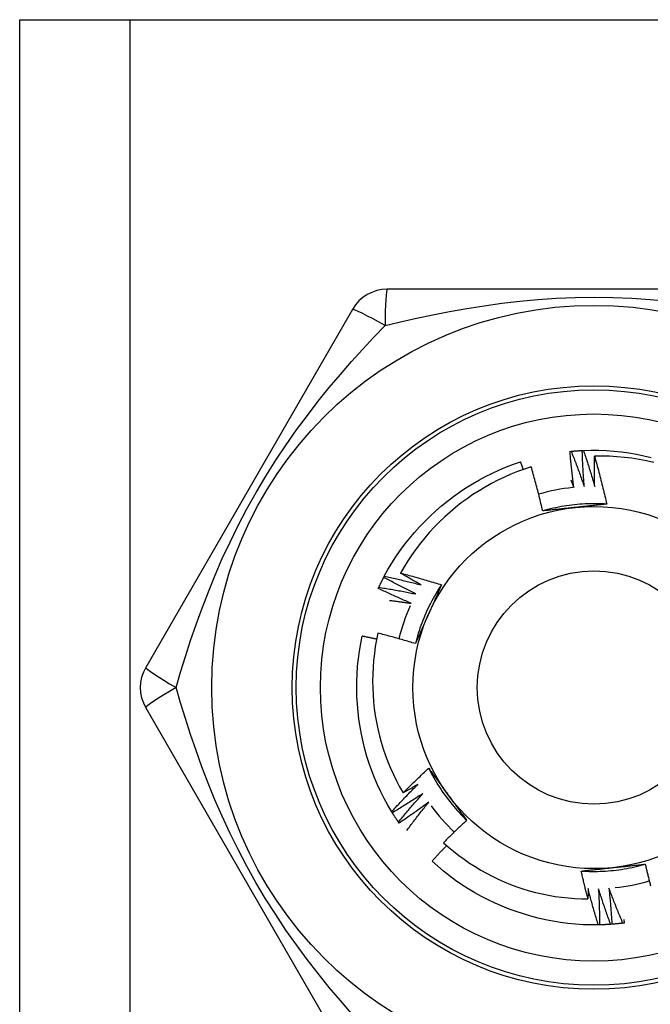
# Model space of a CAD drawing. Header units: inches. Extents: x 2 to 121, y 2 to 79.
# Tile 54 of 97: x 33.518 to 33.901, y 54.401 to 54.999. Entities that reach past the tile are written whole.
import ezdxf

# ---------------------------------------------------------------- set-up
doc = ezdxf.new("R2010")
doc.units = ezdxf.units.IN
doc.header["$LTSCALE"] = 7.278232
doc.header["$MEASUREMENT"] = 0
doc.layers.add('Visible Edges(ANSI)', color=7, linetype='Continuous', lineweight=25)
doc.layers.add('Visible Tangent Edges(ANSI)', color=7, linetype='Continuous', lineweight=25)

msp = doc.modelspace()

# ---------------------------------------------------------------- linework, layer by layer
at = {"layer": 'Visible Edges(ANSI)'}
for p, q in [((33.51775, 54.99882), (33.58455, 54.99882)), ((33.51775, 28.54625), (33.51775, 54.99882)), ((33.58455, 54.99882), (34.14814, 54.99882)), ((33.99183, 54.8352), (33.74086, 54.8352)), ((33.71971, 54.82299), (33.59423, 54.60565)), ((33.85177, 54.73678), (33.85251, 54.73685)), ((33.85922, 54.73734), (33.85997, 54.73738)), ((33.73873, 54.66033), (33.73908, 54.66099)), ((33.73543, 54.65361), (33.73575, 54.65429)), ((33.59423, 54.58122), (33.71971, 54.36388)), ((33.74395, 54.51742), (33.74356, 54.51806)), ((33.74806, 54.51117), (33.74763, 54.51179)), ((33.8844, 54.45271), (33.88465, 54.45052)), ((33.86973, 54.44939), (33.86898, 54.44938)), ((33.8772, 54.44976), (33.87646, 54.44971)), ((33.88465, 54.45052), (33.8839, 54.45043))]:
    msp.add_line(p, q, dxfattribs=at)
at = {"layer": 'Visible Edges(ANSI)', "flags": 128}
for points in [[(33.85412, 54.71493), (33.85401, 54.71584), (33.85389, 54.71674), (33.85377, 54.71765), (33.85366, 54.71856), (33.85355, 54.71947), (33.85344, 54.72038), (33.85333, 54.72129), (33.85322, 54.7222), (33.85312, 54.7231), (33.85302, 54.72401), (33.85291, 54.72492), (33.85282, 54.72584), (33.85272, 54.72675), (33.85262, 54.72766), (33.85253, 54.72857), (33.85244, 54.72948), (33.85235, 54.73039), (33.85226, 54.7313), (33.85217, 54.73221), (33.85209, 54.73313), (33.852, 54.73404), (33.85192, 54.73495), (33.85184, 54.73586), (33.85177, 54.73678)], [(33.85251, 54.73685), (33.85279, 54.73688), (33.85307, 54.7369), (33.85335, 54.73693), (33.85363, 54.73695), (33.85391, 54.73698), (33.85419, 54.737), (33.85447, 54.73703), (33.85475, 54.73705), (33.85503, 54.73707), (33.85531, 54.73709), (33.85558, 54.73711), (33.85586, 54.73713), (33.85614, 54.73715), (33.85642, 54.73717), (33.8567, 54.73719), (33.85698, 54.73721), (33.85726, 54.73723), (33.85754, 54.73724), (33.85782, 54.73726), (33.8581, 54.73728), (33.85838, 54.73729), (33.85866, 54.73731), (33.85894, 54.73732), (33.85922, 54.73733)], [(33.85251, 54.73685), (33.85286, 54.73597), (33.85321, 54.73508), (33.85356, 54.73419), (33.8539, 54.7333), (33.85424, 54.73242), (33.85459, 54.73153), (33.85493, 54.73064), (33.85526, 54.72974), (33.8556, 54.72885), (33.85594, 54.72796), (33.85627, 54.72707), (33.8566, 54.72617), (33.85693, 54.72528), (33.85726, 54.72439), (33.85759, 54.72349), (33.85791, 54.72259), (33.85823, 54.7217), (33.85855, 54.7208), (33.85887, 54.7199), (33.85919, 54.719), (33.85951, 54.7181), (33.85982, 54.7172), (33.86014, 54.7163), (33.86045, 54.7154)], [(33.86045, 54.7154), (33.86037, 54.71631), (33.8603, 54.71722), (33.86024, 54.71814), (33.86017, 54.71905), (33.86011, 54.71996), (33.86004, 54.72088), (33.85998, 54.72179), (33.85992, 54.7227), (33.85987, 54.72362), (33.85981, 54.72453), (33.85976, 54.72544), (33.85971, 54.72636), (33.85966, 54.72727), (33.85961, 54.72819), (33.85956, 54.7291), (33.85952, 54.73002), (33.85947, 54.73093), (33.85943, 54.73185), (33.85939, 54.73276), (33.85936, 54.73368), (33.85932, 54.73459), (33.85929, 54.73551), (33.85926, 54.73643), (33.85922, 54.73734)], [(33.85997, 54.73738), (33.86459, 54.7375), (33.8692, 54.73748), (33.87381, 54.7373), (33.87841, 54.73697), (33.88299, 54.7365), (33.88756, 54.73587), (33.89211, 54.73511), (33.89663, 54.73419), (33.90112, 54.73314)], [(33.85997, 54.73738), (33.86028, 54.73647), (33.86058, 54.73557), (33.86088, 54.73467), (33.86118, 54.73376), (33.86147, 54.73286), (33.86177, 54.73195), (33.86206, 54.73104), (33.86235, 54.73014), (33.86264, 54.72923), (33.86293, 54.72832), (33.86322, 54.72741), (33.8635, 54.7265), (33.86379, 54.72559), (33.86407, 54.72468), (33.86435, 54.72377), (33.86463, 54.72286), (33.8649, 54.72194), (33.86518, 54.72103), (33.86545, 54.72012), (33.86572, 54.7192), (33.86599, 54.71829), (33.86626, 54.71737), (33.86652, 54.71646), (33.86678, 54.71554)], [(33.86678, 54.71554), (33.86676, 54.7163), (33.86675, 54.71707), (33.86673, 54.71783), (33.86671, 54.71859), (33.8667, 54.71936), (33.86668, 54.72012), (33.86667, 54.72088), (33.86666, 54.72165), (33.86665, 54.72241), (33.86664, 54.72317), (33.86663, 54.72394), (33.86662, 54.7247), (33.86662, 54.72546), (33.86662, 54.72623), (33.86661, 54.72699), (33.86661, 54.72775), (33.86661, 54.72852), (33.86661, 54.72928), (33.86661, 54.73005), (33.86662, 54.73081), (33.86662, 54.73157), (33.86663, 54.73234), (33.86664, 54.7331), (33.86665, 54.73386)], [(33.90267, 54.73012), (33.89825, 54.73109), (33.89379, 54.73192), (33.88931, 54.73261), (33.8848, 54.73315), (33.88028, 54.73355), (33.87574, 54.7338), (33.8712, 54.73391), (33.86665, 54.73386)], [(33.86665, 54.73386), (33.86699, 54.73266), (33.86733, 54.73146), (33.86767, 54.73026), (33.86801, 54.72905), (33.86834, 54.72785), (33.86867, 54.72664), (33.869, 54.72543), (33.86932, 54.72422), (33.86964, 54.72302), (33.86996, 54.72181), (33.87028, 54.7206), (33.87059, 54.71938), (33.8709, 54.71817), (33.8712, 54.71696), (33.8715, 54.71574), (33.8718, 54.71453), (33.8721, 54.71331), (33.87239, 54.7121), (33.87268, 54.71088), (33.87297, 54.70966), (33.87325, 54.70844), (33.87353, 54.70722), (33.87381, 54.706), (33.87408, 54.70478)], [(33.73908, 54.66099), (33.74131, 54.66503), (33.74368, 54.66899), (33.74617, 54.67287), (33.74879, 54.67667), (33.75152, 54.68038), (33.75438, 54.684), (33.75735, 54.68753), (33.76043, 54.69096), (33.76362, 54.6943), (33.76691, 54.69753), (33.7703, 54.70066), (33.77379, 54.70368), (33.77736, 54.70659), (33.78103, 54.70939), (33.78479, 54.71207), (33.78862, 54.71464), (33.79254, 54.71707), (33.79653, 54.71939), (33.80059, 54.72157), (33.80472, 54.72363), (33.80891, 54.72555), (33.81317, 54.72733), (33.81748, 54.72897), (33.82184, 54.73047)], [(33.82825, 54.72747), (33.8241, 54.72609), (33.82, 54.72459), (33.81594, 54.72295), (33.81194, 54.72119), (33.80799, 54.7193), (33.80412, 54.71729), (33.80031, 54.71516), (33.79657, 54.71292), (33.7929, 54.71056), (33.78932, 54.70808), (33.78581, 54.70549), (33.78238, 54.7028), (33.77904, 54.69999), (33.77579, 54.69707), (33.77263, 54.69405), (33.76956, 54.69093), (33.76659, 54.68772), (33.76374, 54.68441), (33.76099, 54.68102), (33.75835, 54.67755), (33.75583, 54.674), (33.75342, 54.67037), (33.75113, 54.66666), (33.74896, 54.66288)], [(33.8234, 54.72585), (33.82334, 54.72604), (33.82328, 54.72623), (33.82321, 54.72643), (33.82315, 54.72662), (33.82308, 54.72681), (33.82302, 54.72701), (33.82295, 54.7272), (33.82289, 54.72739), (33.82282, 54.72758), (33.82276, 54.72778), (33.82269, 54.72797), (33.82263, 54.72816), (33.82256, 54.72835), (33.8225, 54.72855), (33.82243, 54.72874), (33.82237, 54.72893), (33.8223, 54.72912), (33.82224, 54.72932), (33.82217, 54.72951), (33.8221, 54.7297), (33.82204, 54.72989), (33.82197, 54.73009), (33.82191, 54.73028), (33.82184, 54.73047)], [(33.83523, 54.70063), (33.83497, 54.70175), (33.83471, 54.70288), (33.83445, 54.70401), (33.83418, 54.70513), (33.83391, 54.70626), (33.83364, 54.70738), (33.83336, 54.7085), (33.83308, 54.70962), (33.8328, 54.71074), (33.83252, 54.71187), (33.83223, 54.71298), (33.83194, 54.7141), (33.83165, 54.71522), (33.83135, 54.71634), (33.83106, 54.71746), (33.83075, 54.71857), (33.83045, 54.71969), (33.83014, 54.7208), (33.82983, 54.72191), (33.82952, 54.72303), (33.82921, 54.72414), (33.82889, 54.72525), (33.82857, 54.72636), (33.82825, 54.72747)], [(33.85234, 54.71929), (33.85242, 54.71911), (33.85249, 54.71892), (33.85257, 54.71874), (33.85264, 54.71856), (33.85272, 54.71838), (33.85279, 54.7182), (33.85287, 54.71802), (33.85294, 54.71784), (33.85302, 54.71765), (33.85309, 54.71747), (33.85316, 54.71729), (33.85324, 54.71711), (33.85331, 54.71693), (33.85339, 54.71675), (33.85346, 54.71656), (33.85353, 54.71638), (33.85361, 54.7162), (33.85368, 54.71602), (33.85376, 54.71584), (33.85383, 54.71566), (33.8539, 54.71547), (33.85398, 54.71529), (33.85405, 54.71511), (33.85412, 54.71493)], [(33.87408, 54.70478), (33.87245, 54.70488), (33.87082, 54.70496), (33.86918, 54.70501), (33.86754, 54.70504), (33.86591, 54.70504), (33.86427, 54.70502), (33.86264, 54.70498), (33.861, 54.70491), (33.85937, 54.70482), (33.85773, 54.7047), (33.8561, 54.70456), (33.85447, 54.7044), (33.85285, 54.70422), (33.85122, 54.70401), (33.8496, 54.70378), (33.84799, 54.70352), (33.84638, 54.70324), (33.84477, 54.70294), (33.84317, 54.70261), (33.84157, 54.70226), (33.83997, 54.70189), (33.83839, 54.70149), (33.83681, 54.70107), (33.83523, 54.70063)], [(33.85486, 54.70273), (33.85404, 54.70264), (33.85321, 54.70255), (33.85239, 54.70247), (33.85157, 54.70238), (33.85074, 54.70229), (33.84992, 54.70221), (33.8491, 54.70212), (33.84828, 54.70203), (33.84746, 54.70195), (33.84664, 54.70186), (33.84583, 54.70177), (33.84501, 54.70169), (33.84419, 54.7016), (33.84338, 54.70151), (33.84256, 54.70142), (33.84174, 54.70134), (33.84093, 54.70125), (33.84011, 54.70116), (33.8393, 54.70107), (33.83849, 54.70098), (33.83767, 54.7009), (33.83686, 54.70081), (33.83605, 54.70072), (33.83523, 54.70063)], [(33.87408, 54.70478), (33.87329, 54.7047), (33.87249, 54.70461), (33.8717, 54.70452), (33.8709, 54.70443), (33.8701, 54.70435), (33.86931, 54.70426), (33.86851, 54.70417), (33.86771, 54.70409), (33.86691, 54.704), (33.86611, 54.70392), (33.86531, 54.70383), (33.86451, 54.70375), (33.86371, 54.70366), (33.86291, 54.70358), (33.86211, 54.70349), (33.86131, 54.70341), (33.8605, 54.70332), (33.8597, 54.70324), (33.8589, 54.70315), (33.85809, 54.70307), (33.85728, 54.70298), (33.85648, 54.7029), (33.85567, 54.70281), (33.85486, 54.70273)], [(33.73908, 54.66099), (33.74002, 54.66079), (33.74095, 54.66059), (33.74188, 54.66039), (33.74281, 54.66019), (33.74374, 54.65999), (33.74467, 54.65978), (33.7456, 54.65958), (33.74653, 54.65937), (33.74746, 54.65916), (33.74839, 54.65894), (33.74932, 54.65873), (33.75025, 54.65851), (33.75117, 54.65829), (33.7521, 54.65807), (33.75303, 54.65785), (33.75395, 54.65763), (33.75488, 54.6574), (33.75581, 54.65718), (33.75673, 54.65695), (33.75766, 54.65672), (33.75858, 54.65649), (33.75951, 54.65625), (33.76043, 54.65601), (33.76136, 54.65578)], [(33.74896, 54.66288), (33.75, 54.66261), (33.75104, 54.66234), (33.75208, 54.66207), (33.75312, 54.66179), (33.75416, 54.66152), (33.7552, 54.66124), (33.75624, 54.66095), (33.75727, 54.66067), (33.75831, 54.66038), (33.75935, 54.66009), (33.76038, 54.6598), (33.76142, 54.65951), (33.76245, 54.65921), (33.76348, 54.65892), (33.76452, 54.65862), (33.76555, 54.65831), (33.76658, 54.65801), (33.76761, 54.6577), (33.76864, 54.65739), (33.76967, 54.65708), (33.7707, 54.65677), (33.77173, 54.65645), (33.77276, 54.65613), (33.77379, 54.65581)], [(33.76136, 54.65578), (33.76083, 54.65606), (33.76031, 54.65635), (33.75979, 54.65664), (33.75927, 54.65693), (33.75876, 54.65722), (33.75824, 54.65752), (33.75772, 54.65781), (33.7572, 54.6581), (33.75668, 54.6584), (33.75616, 54.65869), (33.75565, 54.65898), (33.75513, 54.65928), (33.75461, 54.65958), (33.7541, 54.65987), (33.75358, 54.66017), (33.75307, 54.66047), (33.75255, 54.66077), (33.75204, 54.66107), (33.75152, 54.66137), (33.75101, 54.66167), (33.7505, 54.66197), (33.74998, 54.66227), (33.74947, 54.66258), (33.74896, 54.66288)], [(33.73575, 54.65429), (33.73587, 54.65455), (33.73599, 54.6548), (33.73611, 54.65505), (33.73623, 54.65531), (33.73635, 54.65556), (33.73647, 54.65581), (33.73659, 54.65607), (33.73671, 54.65632), (33.73684, 54.65657), (33.73696, 54.65682), (33.73708, 54.65707), (33.73721, 54.65733), (33.73733, 54.65758), (33.73746, 54.65783), (33.73758, 54.65808), (33.73771, 54.65833), (33.73784, 54.65858), (33.73796, 54.65883), (33.73809, 54.65908), (33.73822, 54.65933), (33.73835, 54.65958), (33.73848, 54.65982), (33.73861, 54.66007), (33.73874, 54.66032)], [(33.75826, 54.65024), (33.75744, 54.65064), (33.75662, 54.65105), (33.7558, 54.65145), (33.75498, 54.65186), (33.75416, 54.65227), (33.75334, 54.65268), (33.75252, 54.65309), (33.7517, 54.6535), (33.75089, 54.65391), (33.75007, 54.65433), (33.74926, 54.65475), (33.74844, 54.65517), (33.74763, 54.65559), (33.74682, 54.65601), (33.746, 54.65644), (33.74519, 54.65686), (33.74438, 54.65729), (33.74357, 54.65772), (33.74276, 54.65815), (33.74196, 54.65858), (33.74115, 54.65901), (33.74034, 54.65945), (33.73954, 54.65989), (33.73873, 54.66033)], [(33.77379, 54.65581), (33.77288, 54.65444), (33.772, 54.65307), (33.77114, 54.65167), (33.7703, 54.65027), (33.76948, 54.64886), (33.76867, 54.64743), (33.76789, 54.64599), (33.76713, 54.64454), (33.7664, 54.64308), (33.76568, 54.64161), (33.76498, 54.64013), (33.76431, 54.63864), (33.76366, 54.63713), (33.76303, 54.63562), (33.76242, 54.63411), (33.76183, 54.63258), (33.76127, 54.63104), (33.76073, 54.6295), (33.76021, 54.62795), (33.75971, 54.62639), (33.75924, 54.62482), (33.75879, 54.62325), (33.75836, 54.62167), (33.75796, 54.62008)], [(33.77379, 54.65581), (33.77346, 54.65508), (33.77314, 54.65434), (33.77282, 54.65361), (33.7725, 54.65288), (33.77217, 54.65214), (33.77185, 54.65141), (33.77153, 54.65067), (33.7712, 54.64994), (33.77088, 54.64921), (33.77055, 54.64847), (33.77022, 54.64774), (33.7699, 54.647), (33.76957, 54.64626), (33.76925, 54.64553), (33.76892, 54.64479), (33.76859, 54.64405), (33.76826, 54.64332), (33.76793, 54.64258), (33.76761, 54.64184), (33.76728, 54.6411), (33.76695, 54.64036), (33.76662, 54.63962), (33.76629, 54.63888), (33.76596, 54.63813)], [(33.75546, 54.64456), (33.75462, 54.64491), (33.75377, 54.64527), (33.75293, 54.64564), (33.75209, 54.646), (33.75125, 54.64636), (33.75041, 54.64673), (33.74958, 54.6471), (33.74874, 54.64747), (33.7479, 54.64784), (33.74707, 54.64821), (33.74623, 54.64859), (33.7454, 54.64896), (33.74456, 54.64934), (33.74373, 54.64972), (33.7429, 54.6501), (33.74206, 54.65049), (33.74123, 54.65087), (33.7404, 54.65126), (33.73957, 54.65165), (33.73874, 54.65204), (33.73792, 54.65243), (33.73709, 54.65282), (33.73626, 54.65322), (33.73543, 54.65361)], [(33.73575, 54.65429), (33.73669, 54.65414), (33.73763, 54.65399), (33.73857, 54.65384), (33.73951, 54.65369), (33.74045, 54.65353), (33.74139, 54.65338), (33.74233, 54.65322), (33.74327, 54.65306), (33.74421, 54.6529), (33.74515, 54.65273), (33.74609, 54.65257), (33.74702, 54.6524), (33.74796, 54.65223), (33.7489, 54.65206), (33.74984, 54.65188), (33.75077, 54.65171), (33.75171, 54.65153), (33.75265, 54.65135), (33.75358, 54.65117), (33.75452, 54.65099), (33.75546, 54.65081), (33.75639, 54.65062), (33.75733, 54.65043), (33.75826, 54.65024)], [(33.74232, 54.64635), (33.74287, 54.64628), (33.74342, 54.64621), (33.74397, 54.64615), (33.74451, 54.64608), (33.74506, 54.64601), (33.74561, 54.64594), (33.74616, 54.64586), (33.7467, 54.64579), (33.74725, 54.64572), (33.7478, 54.64565), (33.74835, 54.64557), (33.74889, 54.6455), (33.74944, 54.64542), (33.74999, 54.64535), (33.75054, 54.64527), (33.75108, 54.64519), (33.75163, 54.64512), (33.75218, 54.64504), (33.75272, 54.64496), (33.75327, 54.64488), (33.75382, 54.6448), (33.75437, 54.64472), (33.75491, 54.64464), (33.75546, 54.64456)], [(33.76596, 54.63813), (33.76562, 54.63738), (33.76528, 54.63662), (33.76494, 54.63586), (33.76461, 54.63511), (33.76427, 54.63435), (33.76394, 54.6336), (33.7636, 54.63284), (33.76327, 54.63209), (33.76293, 54.63134), (33.7626, 54.63058), (33.76226, 54.62983), (33.76193, 54.62908), (33.7616, 54.62833), (33.76126, 54.62758), (33.76093, 54.62683), (33.7606, 54.62608), (33.76027, 54.62533), (33.75994, 54.62458), (33.75961, 54.62383), (33.75928, 54.62308), (33.75895, 54.62233), (33.75862, 54.62158), (33.75829, 54.62083), (33.75796, 54.62008)], [(33.73517, 54.62648), (33.73433, 54.62238), (33.73361, 54.61826), (33.73303, 54.61411), (33.73257, 54.60995), (33.73224, 54.60578), (33.73204, 54.60159), (33.73198, 54.59739), (33.73204, 54.59319), (33.73223, 54.589), (33.73256, 54.58482), (33.73301, 54.58066), (33.7336, 54.57652), (33.73431, 54.5724), (33.73515, 54.5683), (33.73612, 54.56423), (33.73722, 54.56019), (33.73845, 54.55619), (33.7398, 54.55222), (33.74127, 54.5483), (33.74288, 54.54441), (33.7446, 54.54059), (33.74644, 54.53682), (33.74839, 54.53312), (33.75046, 54.52949)], [(33.75796, 54.62008), (33.75702, 54.62037), (33.75607, 54.62066), (33.75513, 54.62095), (33.75418, 54.62123), (33.75324, 54.62151), (33.75229, 54.62179), (33.75134, 54.62207), (33.7504, 54.62235), (33.74945, 54.62262), (33.7485, 54.62289), (33.74755, 54.62316), (33.7466, 54.62343), (33.74565, 54.62369), (33.7447, 54.62396), (33.74375, 54.62422), (33.7428, 54.62448), (33.74185, 54.62473), (33.7409, 54.62499), (33.73994, 54.62524), (33.73899, 54.62549), (33.73803, 54.62574), (33.73708, 54.62599), (33.73613, 54.62623), (33.73517, 54.62648)], [(33.74356, 54.51806), (33.74121, 54.52203), (33.73899, 54.52608), (33.73691, 54.53019), (33.73497, 54.53437), (33.73316, 54.53862), (33.73149, 54.54291), (33.72996, 54.54726), (33.72856, 54.55166), (33.7273, 54.5561), (33.72619, 54.56058), (33.72521, 54.56509), (33.72438, 54.56962), (33.72369, 54.57419), (33.72314, 54.57877), (33.72273, 54.58336), (33.72247, 54.58797), (33.72236, 54.59258), (33.72239, 54.59719), (33.72256, 54.6018), (33.72289, 54.6064), (33.72336, 54.61099), (33.72399, 54.61556), (33.72476, 54.62011), (33.72568, 54.62463)], [(33.7344, 54.62277), (33.73404, 54.62285), (33.73368, 54.62293), (33.73331, 54.62301), (33.73295, 54.62309), (33.73259, 54.62317), (33.73223, 54.62325), (33.73186, 54.62333), (33.7315, 54.6234), (33.73114, 54.62348), (33.73077, 54.62356), (33.73041, 54.62364), (33.73005, 54.62372), (33.72968, 54.62379), (33.72932, 54.62387), (33.72896, 54.62395), (33.72859, 54.62403), (33.72823, 54.6241), (33.72787, 54.62418), (33.7275, 54.62425), (33.72714, 54.62433), (33.72677, 54.6244), (33.72641, 54.62448), (33.72605, 54.62455), (33.72568, 54.62463)], [(33.75046, 54.52949), (33.7511, 54.53012), (33.75174, 54.53076), (33.75238, 54.5314), (33.75302, 54.53203), (33.75366, 54.53266), (33.7543, 54.53329), (33.75494, 54.53392), (33.75558, 54.53455), (33.75623, 54.53518), (33.75688, 54.53581), (33.75752, 54.53643), (33.75817, 54.53706), (33.75882, 54.53768), (33.75947, 54.5383), (33.76013, 54.53893), (33.76078, 54.53955), (33.76143, 54.54016), (33.76209, 54.54078), (33.76275, 54.5414), (33.76341, 54.54201), (33.76406, 54.54263), (33.76472, 54.54324), (33.76539, 54.54385), (33.76605, 54.54446)], [(33.76605, 54.54446), (33.76652, 54.54382), (33.767, 54.54317), (33.76747, 54.54252), (33.76795, 54.54188), (33.76842, 54.54123), (33.76889, 54.54058), (33.76937, 54.53994), (33.76984, 54.53929), (33.77031, 54.53864), (33.77079, 54.53799), (33.77126, 54.53734), (33.77173, 54.53669), (33.77221, 54.53604), (33.77268, 54.53539), (33.77316, 54.53474), (33.77363, 54.53408), (33.77411, 54.53343), (33.77458, 54.53278), (33.77506, 54.53212), (33.77553, 54.53147), (33.77601, 54.53081), (33.77649, 54.53016), (33.77696, 54.5295), (33.77744, 54.52884)], [(33.76605, 54.54446), (33.76678, 54.543), (33.76753, 54.54154), (33.76831, 54.5401), (33.7691, 54.53867), (33.76992, 54.53725), (33.77075, 54.53584), (33.77161, 54.53445), (33.77248, 54.53307), (33.77338, 54.5317), (33.77429, 54.53034), (33.77523, 54.529), (33.77618, 54.52767), (33.77716, 54.52635), (33.77815, 54.52505), (33.77916, 54.52376), (33.78019, 54.52249), (33.78124, 54.52124), (33.78231, 54.52), (33.78339, 54.51877), (33.78449, 54.51756), (33.78561, 54.51637), (33.78675, 54.51519), (33.7879, 54.51403), (33.78908, 54.51289)], [(33.74356, 54.51806), (33.7442, 54.51876), (33.74484, 54.51946), (33.74549, 54.52016), (33.74613, 54.52086), (33.74678, 54.52156), (33.74743, 54.52226), (33.74808, 54.52296), (33.74873, 54.52365), (33.74939, 54.52434), (33.75004, 54.52504), (33.7507, 54.52573), (33.75135, 54.52642), (33.75201, 54.52711), (33.75267, 54.5278), (33.75333, 54.52848), (33.754, 54.52917), (33.75466, 54.52985), (33.75533, 54.53053), (33.75599, 54.53121), (33.75666, 54.5319), (33.75733, 54.53257), (33.758, 54.53325), (33.75868, 54.53393), (33.75935, 54.5346)], [(33.75935, 54.5346), (33.75898, 54.53439), (33.75861, 54.53417), (33.75824, 54.53395), (33.75788, 54.53374), (33.75751, 54.53352), (33.75714, 54.53331), (33.75677, 54.53309), (33.7564, 54.53288), (33.75603, 54.53266), (33.75566, 54.53245), (33.75529, 54.53223), (33.75492, 54.53202), (33.75455, 54.53181), (33.75418, 54.53159), (33.75381, 54.53138), (33.75344, 54.53117), (33.75307, 54.53096), (33.7527, 54.53075), (33.75233, 54.53054), (33.75195, 54.53033), (33.75158, 54.53012), (33.75121, 54.52991), (33.75084, 54.5297), (33.75046, 54.52949)], [(33.76255, 54.52913), (33.76178, 54.52862), (33.76102, 54.52812), (33.76025, 54.52762), (33.75949, 54.52712), (33.75872, 54.52662), (33.75795, 54.52612), (33.75718, 54.52562), (33.75641, 54.52513), (33.75564, 54.52464), (33.75487, 54.52415), (33.75409, 54.52366), (33.75332, 54.52317), (33.75254, 54.52268), (33.75177, 54.52219), (33.75099, 54.52171), (33.75021, 54.52123), (33.74943, 54.52075), (33.74865, 54.52027), (33.74787, 54.51979), (33.74709, 54.51931), (33.74631, 54.51884), (33.74552, 54.51836), (33.74474, 54.51789), (33.74395, 54.51742)], [(33.74763, 54.51179), (33.74824, 54.51252), (33.74884, 54.51326), (33.74945, 54.51399), (33.75006, 54.51472), (33.75067, 54.51545), (33.75128, 54.51618), (33.7519, 54.51691), (33.75251, 54.51764), (33.75313, 54.51837), (33.75375, 54.51909), (33.75437, 54.51982), (33.75499, 54.52054), (33.75561, 54.52126), (33.75623, 54.52198), (33.75686, 54.5227), (33.75748, 54.52342), (33.75811, 54.52414), (33.75874, 54.52486), (33.75937, 54.52557), (33.76, 54.52628), (33.76064, 54.527), (33.76127, 54.52771), (33.76191, 54.52842), (33.76255, 54.52913)], [(33.76602, 54.52383), (33.76529, 54.52328), (33.76455, 54.52274), (33.76381, 54.5222), (33.76307, 54.52166), (33.76233, 54.52112), (33.76159, 54.52059), (33.76085, 54.52005), (33.76011, 54.51952), (33.75936, 54.51898), (33.75861, 54.51845), (33.75787, 54.51792), (33.75712, 54.51739), (33.75637, 54.51687), (33.75562, 54.51634), (33.75487, 54.51582), (33.75412, 54.5153), (33.75336, 54.51478), (33.75261, 54.51426), (33.75185, 54.51374), (33.7511, 54.51322), (33.75034, 54.51271), (33.74958, 54.51219), (33.74882, 54.51168), (33.74806, 54.51117)], [(33.75267, 54.5066), (33.75321, 54.50733), (33.75375, 54.50806), (33.7543, 54.50878), (33.75484, 54.50951), (33.75539, 54.51024), (33.75594, 54.51096), (33.75649, 54.51168), (33.75704, 54.51241), (33.75759, 54.51313), (33.75814, 54.51385), (33.75869, 54.51457), (33.75925, 54.51528), (33.75981, 54.516), (33.76037, 54.51672), (33.76093, 54.51743), (33.76149, 54.51815), (33.76205, 54.51886), (33.76261, 54.51957), (33.76318, 54.52029), (33.76374, 54.521), (33.76431, 54.52171), (33.76488, 54.52241), (33.76545, 54.52312), (33.76602, 54.52383)], [(33.77744, 54.52884), (33.77793, 54.52817), (33.77842, 54.5275), (33.7789, 54.52683), (33.77939, 54.52616), (33.77988, 54.52549), (33.78036, 54.52482), (33.78085, 54.52416), (33.78133, 54.52349), (33.78182, 54.52282), (33.7823, 54.52216), (33.78279, 54.52149), (33.78327, 54.52083), (33.78375, 54.52017), (33.78424, 54.5195), (33.78472, 54.51884), (33.7852, 54.51818), (33.78569, 54.51751), (33.78617, 54.51685), (33.78666, 54.51619), (33.78714, 54.51553), (33.78762, 54.51487), (33.78811, 54.51421), (33.78859, 54.51355), (33.78907, 54.51289)], [(33.74763, 54.51179), (33.74747, 54.51202), (33.74732, 54.51225), (33.74716, 54.51248), (33.747, 54.51271), (33.74684, 54.51295), (33.74669, 54.51318), (33.74653, 54.51341), (33.74638, 54.51364), (33.74622, 54.51388), (33.74607, 54.51411), (33.74591, 54.51435), (33.74576, 54.51458), (33.74561, 54.51482), (33.74545, 54.51505), (33.7453, 54.51529), (33.74515, 54.51552), (33.745, 54.51576), (33.74485, 54.516), (33.7447, 54.51623), (33.74455, 54.51647), (33.7444, 54.51671), (33.74425, 54.51695), (33.7441, 54.51718), (33.74396, 54.51742)], [(33.78907, 54.51289), (33.78848, 54.51234), (33.78788, 54.51178), (33.78728, 54.51122), (33.78669, 54.51066), (33.78609, 54.5101), (33.7855, 54.50954), (33.78491, 54.50898), (33.78432, 54.50841), (33.78373, 54.50785), (33.78314, 54.50728), (33.78255, 54.50672), (33.78196, 54.50615), (33.78137, 54.50558), (33.78079, 54.50501), (33.78021, 54.50444), (33.77962, 54.50387), (33.77904, 54.5033), (33.77846, 54.50272), (33.77788, 54.50215), (33.7773, 54.50157), (33.77672, 54.50099), (33.77615, 54.50042), (33.77557, 54.49984), (33.775, 54.49926)], [(33.775, 54.49926), (33.778, 54.49659), (33.78108, 54.49403), (33.78424, 54.49155), (33.78747, 54.48918), (33.79077, 54.48691), (33.79414, 54.48474), (33.79758, 54.48268), (33.80108, 54.48072), (33.80464, 54.47887), (33.80826, 54.47712), (33.81193, 54.47549), (33.81566, 54.47397), (33.81943, 54.47257), (33.82323, 54.47129), (33.82707, 54.47013), (33.83094, 54.46909), (33.83484, 54.46817), (33.83876, 54.46737), (33.84271, 54.46669), (33.84668, 54.46614), (33.85067, 54.46571), (33.85467, 54.4654), (33.85869, 54.46522), (33.86271, 54.46516)], [(33.77689, 54.49756), (33.77651, 54.49717), (33.77614, 54.49678), (33.77577, 54.49639), (33.7754, 54.496), (33.77503, 54.4956), (33.77466, 54.49521), (33.77429, 54.49482), (33.77392, 54.49442), (33.77356, 54.49403), (33.77319, 54.49363), (33.77282, 54.49324), (33.77245, 54.49284), (33.77209, 54.49245), (33.77172, 54.49205), (33.77136, 54.49165), (33.77099, 54.49125), (33.77063, 54.49086), (33.77026, 54.49046), (33.7699, 54.49006), (33.76954, 54.48966), (33.76917, 54.48926), (33.76881, 54.48886), (33.76845, 54.48846), (33.76809, 54.48806)], [(33.86898, 54.44938), (33.86437, 54.44937), (33.85976, 54.44951), (33.85516, 54.44981), (33.85057, 54.45026), (33.84599, 54.45085), (33.84144, 54.45159), (33.83692, 54.45248), (33.83242, 54.45351), (33.82796, 54.45468), (33.82353, 54.45599), (33.81915, 54.45744), (33.81482, 54.45902), (33.81054, 54.46074), (33.80631, 54.46259), (33.80214, 54.46458), (33.79804, 54.46669), (33.79401, 54.46893), (33.79005, 54.4713), (33.78617, 54.47379), (33.78237, 54.4764), (33.77866, 54.47914), (33.77504, 54.48199), (33.77151, 54.48497), (33.76809, 54.48806)], [(33.85861, 54.48209), (33.86024, 54.48199), (33.86188, 54.48191), (33.86352, 54.48186), (33.86515, 54.48183), (33.86679, 54.48183), (33.86842, 54.48185), (33.87006, 54.48189), (33.8717, 54.48196), (33.87333, 54.48205), (33.87496, 54.48217), (33.87659, 54.4823), (33.87822, 54.48247), (33.87985, 54.48265), (33.88147, 54.48286), (33.88309, 54.48309), (33.88471, 54.48335), (33.88632, 54.48363), (33.88793, 54.48393), (33.88953, 54.48426), (33.89113, 54.48461), (33.89272, 54.48498), (33.89431, 54.48538), (33.89589, 54.4858), (33.89746, 54.48624)], [(33.85861, 54.48209), (33.85941, 54.48217), (33.8602, 54.48226), (33.861, 54.48235), (33.8618, 54.48244), (33.86259, 54.48252), (33.86339, 54.48261), (33.86419, 54.4827), (33.86499, 54.48278), (33.86579, 54.48287), (33.86658, 54.48295), (33.86738, 54.48304), (33.86818, 54.48312), (33.86898, 54.48321), (33.86979, 54.48329), (33.87059, 54.48338), (33.87139, 54.48346), (33.87219, 54.48355), (33.873, 54.48363), (33.8738, 54.48372), (33.87461, 54.4838), (33.87541, 54.48389), (33.87622, 54.48397), (33.87703, 54.48406), (33.87784, 54.48414)], [(33.86271, 54.46516), (33.86253, 54.46587), (33.86234, 54.46657), (33.86216, 54.46727), (33.86198, 54.46797), (33.86181, 54.46868), (33.86163, 54.46938), (33.86145, 54.47008), (33.86128, 54.47079), (33.8611, 54.47149), (33.86093, 54.4722), (33.86076, 54.4729), (33.86058, 54.47361), (33.86041, 54.47431), (33.86025, 54.47502), (33.86008, 54.47572), (33.85991, 54.47643), (33.85974, 54.47714), (33.85958, 54.47784), (33.85942, 54.47855), (33.85925, 54.47926), (33.85909, 54.47996), (33.85893, 54.48067), (33.85877, 54.48138), (33.85861, 54.48209)], [(33.87784, 54.48414), (33.87866, 54.48423), (33.87948, 54.48432), (33.88031, 54.4844), (33.88113, 54.48449), (33.88195, 54.48458), (33.88277, 54.48466), (33.88359, 54.48475), (33.88441, 54.48484), (33.88523, 54.48492), (33.88605, 54.48501), (33.88687, 54.4851), (33.88769, 54.48518), (33.8885, 54.48527), (33.88932, 54.48536), (33.89014, 54.48545), (33.89095, 54.48553), (33.89177, 54.48562), (33.89258, 54.48571), (33.8934, 54.4858), (33.89421, 54.48589), (33.89502, 54.48597), (33.89584, 54.48606), (33.89665, 54.48615), (33.89746, 54.48624)], [(33.89746, 54.48624), (33.89761, 54.48561), (33.89775, 54.48498), (33.8979, 54.48435), (33.89805, 54.48372), (33.89819, 54.48309), (33.89834, 54.48246), (33.89849, 54.48183), (33.89864, 54.4812), (33.8988, 54.48057), (33.89895, 54.47994), (33.8991, 54.47932), (33.89926, 54.47869), (33.89941, 54.47806), (33.89957, 54.47743), (33.89972, 54.4768), (33.89988, 54.47618), (33.90004, 54.47555), (33.9002, 54.47492), (33.90036, 54.4743), (33.90052, 54.47367), (33.90068, 54.47304)], [(33.86274, 54.47138), (33.86274, 54.47112), (33.86274, 54.47086), (33.86274, 54.4706), (33.86274, 54.47035), (33.86274, 54.47009), (33.86274, 54.46983), (33.86274, 54.46957), (33.86274, 54.46931), (33.86274, 54.46905), (33.86274, 54.46879), (33.86274, 54.46853), (33.86274, 54.46827), (33.86273, 54.46801), (33.86273, 54.46776), (33.86273, 54.4675), (33.86273, 54.46724), (33.86273, 54.46698), (33.86272, 54.46672), (33.86272, 54.46646), (33.86272, 54.4662), (33.86272, 54.46594), (33.86271, 54.46568), (33.86271, 54.46542), (33.86271, 54.46516)], [(33.86898, 54.44938), (33.8687, 54.45029), (33.86843, 54.4512), (33.86815, 54.45211), (33.86787, 54.45302), (33.8676, 54.45393), (33.86733, 54.45485), (33.86706, 54.45576), (33.86679, 54.45668), (33.86652, 54.45759), (33.86626, 54.45851), (33.866, 54.45942), (33.86574, 54.46034), (33.86548, 54.46126), (33.86522, 54.46217), (33.86496, 54.46309), (33.86471, 54.46401), (33.86446, 54.46493), (33.86421, 54.46585), (33.86396, 54.46677), (33.86371, 54.46769), (33.86347, 54.46861), (33.86322, 54.46954), (33.86298, 54.47046), (33.86274, 54.47138)], [(33.86908, 54.47136), (33.86913, 54.47045), (33.86918, 54.46953), (33.86922, 54.46862), (33.86926, 54.4677), (33.8693, 54.46679), (33.86934, 54.46587), (33.86938, 54.46496), (33.86941, 54.46404), (33.86945, 54.46313), (33.86948, 54.46221), (33.86951, 54.4613), (33.86954, 54.46038), (33.86956, 54.45947), (33.86959, 54.45855), (33.86961, 54.45764), (33.86963, 54.45672), (33.86965, 54.45581), (33.86967, 54.45489), (33.86968, 54.45397), (33.8697, 54.45306), (33.86971, 54.45214), (33.86972, 54.45122), (33.86973, 54.45031), (33.86973, 54.44939)], [(33.87646, 54.44971), (33.87613, 54.4506), (33.87581, 54.4515), (33.87548, 54.45239), (33.87516, 54.45329), (33.87484, 54.45419), (33.87452, 54.45509), (33.8742, 54.45598), (33.87389, 54.45688), (33.87358, 54.45778), (33.87326, 54.45868), (33.87295, 54.45958), (33.87265, 54.46049), (33.87234, 54.46139), (33.87203, 54.46229), (33.87173, 54.4632), (33.87143, 54.4641), (33.87113, 54.46501), (33.87083, 54.46591), (33.87054, 54.46682), (33.87024, 54.46772), (33.86995, 54.46863), (33.86966, 54.46954), (33.86937, 54.47045), (33.86908, 54.47136)], [(33.87541, 54.47167), (33.87551, 54.47076), (33.8756, 54.46984), (33.87569, 54.46893), (33.87578, 54.46802), (33.87587, 54.46711), (33.87596, 54.4662), (33.87604, 54.46529), (33.87613, 54.46438), (33.87621, 54.46347), (33.87629, 54.46255), (33.87636, 54.46164), (33.87644, 54.46073), (33.87651, 54.45982), (33.87658, 54.4589), (33.87665, 54.45799), (33.87672, 54.45708), (33.87679, 54.45616), (33.87685, 54.45525), (33.87692, 54.45433), (33.87698, 54.45342), (33.87704, 54.45251), (33.87709, 54.45159), (33.87715, 54.45068), (33.8772, 54.44976)], [(33.8839, 54.45043), (33.88353, 54.4513), (33.88316, 54.45218), (33.88279, 54.45306), (33.88242, 54.45394), (33.88206, 54.45482), (33.88169, 54.4557), (33.88133, 54.45658), (33.88097, 54.45746), (33.88061, 54.45834), (33.88025, 54.45922), (33.87989, 54.46011), (33.87954, 54.46099), (33.87918, 54.46188), (33.87883, 54.46276), (33.87848, 54.46365), (33.87814, 54.46454), (33.87779, 54.46543), (33.87745, 54.46632), (33.8771, 54.46721), (33.87676, 54.4681), (33.87642, 54.46899), (33.87608, 54.46988), (33.87575, 54.47077), (33.87541, 54.47167)], [(33.87646, 54.44971), (33.87618, 54.44969), (33.8759, 54.44967), (33.87562, 54.44965), (33.87534, 54.44963), (33.87506, 54.44962), (33.87478, 54.4496), (33.8745, 54.44958), (33.87422, 54.44957), (33.87394, 54.44955), (33.87366, 54.44954), (33.87338, 54.44953), (33.8731, 54.44951), (33.87282, 54.4495), (33.87254, 54.44949), (33.87226, 54.44948), (33.87198, 54.44947), (33.8717, 54.44946), (33.87142, 54.44945), (33.87114, 54.44944), (33.87086, 54.44943), (33.87058, 54.44942), (33.8703, 54.44941), (33.87001, 54.44941), (33.86973, 54.4494)], [(33.8839, 54.45043), (33.88363, 54.45039), (33.88335, 54.45036), (33.88307, 54.45033), (33.88279, 54.45029), (33.88251, 54.45026), (33.88223, 54.45023), (33.88195, 54.4502), (33.88167, 54.45017), (33.8814, 54.45014), (33.88112, 54.45011), (33.88084, 54.45008), (33.88056, 54.45006), (33.88028, 54.45003), (33.88, 54.45), (33.87972, 54.44998), (33.87944, 54.44995), (33.87916, 54.44993), (33.87888, 54.4499), (33.8786, 54.44988), (33.87832, 54.44986), (33.87804, 54.44983), (33.87777, 54.44981), (33.87749, 54.44979), (33.87721, 54.44977)]]:
    msp.add_lwpolyline(points, dxfattribs=at)
at = {"layer": 'Visible Edges(ANSI)'}
for radius in [0.232, 0.16606, 0.10989]:
    msp.add_circle((33.86635, 54.59343), radius, dxfattribs=at)
for centre, radius, start, end in [((33.74086, 54.81078), 0.02442, 90, 150), ((33.86635, 54.59343), 0.1221, 96.0181, 105.9569), ((33.86635, 54.59343), 0.1221, 156.0181, 165.9569), ((33.61538, 54.59343), 0.02442, 150, 210), ((33.86635, 54.59343), 0.1221, 216.0181, 225.9569), ((33.86635, 54.59343), 0.1221, 276.0181, 285.9569)]:
    msp.add_arc(centre, radius, start, end, dxfattribs=at)
at = {"layer": 'Visible Tangent Edges(ANSI)'}
msp.add_line((33.58455, 54.99882), (33.58455, 28.54625), dxfattribs=at)
at = {"layer": 'Visible Tangent Edges(ANSI)', "flags": 128}
for points in [[(33.7395, 54.81314), (33.74895, 54.81544), (33.75865, 54.81766), (33.76858, 54.81976), (33.77872, 54.82174), (33.78908, 54.82357), (33.79963, 54.82523), (33.81036, 54.82669), (33.82127, 54.82793), (33.83234, 54.82894), (33.84355, 54.82969), (33.8549, 54.83015), (33.86638, 54.83032), (33.87789, 54.83016), (33.88927, 54.8297), (33.9005, 54.82895), (33.91156, 54.82795)], [(33.61265, 54.59343), (33.61539, 54.60277), (33.61832, 54.61228), (33.62146, 54.62194), (33.62482, 54.63172), (33.62842, 54.64161), (33.63227, 54.65158), (33.63637, 54.66161), (33.64075, 54.67168), (33.64541, 54.68177), (33.65037, 54.69185), (33.65564, 54.70191), (33.66123, 54.71192), (33.66711, 54.7218), (33.6732, 54.73141), (33.67945, 54.74076), (33.68585, 54.74983), (33.69238, 54.75864), (33.699, 54.76719), (33.7057, 54.77548), (33.71245, 54.78351), (33.71923, 54.79129), (33.72601, 54.79882), (33.73278, 54.8061), (33.7395, 54.81314)], [(33.71922, 54.39561), (33.71243, 54.40341), (33.70567, 54.41147), (33.69895, 54.41979), (33.69232, 54.42836), (33.68579, 54.43718), (33.67938, 54.44626), (33.67313, 54.4556), (33.66705, 54.46519), (33.66118, 54.47504), (33.65556, 54.48508), (33.65028, 54.49515), (33.64532, 54.50524), (33.64066, 54.51532), (33.63629, 54.52537), (33.6322, 54.53538), (33.62837, 54.54533), (33.62479, 54.55519), (33.62144, 54.56495), (33.61831, 54.57459), (33.61539, 54.58409), (33.61265, 54.59343)]]:
    msp.add_lwpolyline(points, dxfattribs=at)
at = {"layer": 'Visible Tangent Edges(ANSI)'}
for radius in [0.18316, 0.18071, 0.07082]:
    msp.add_circle((33.86635, 54.59343), radius, dxfattribs=at)
for centre, major_axis, start_param, end_param in [((33.74086, 54.81078), (0, 0.02442), 0, 1.474012), ((33.74086, 54.81078), (-0.02115, 0.01221), 4.809173, 6.283185), ((33.61538, 54.59343), (-0.02115, 0.01221), 0, 1.474012), ((33.61538, 54.59343), (-0.02115, -0.01221), 4.809173, 6.283185)]:
    msp.add_ellipse(centre, major_axis=major_axis, ratio=0.056054, start_param=start_param, end_param=end_param, dxfattribs=at)

doc.saveas('drawing.dxf')
